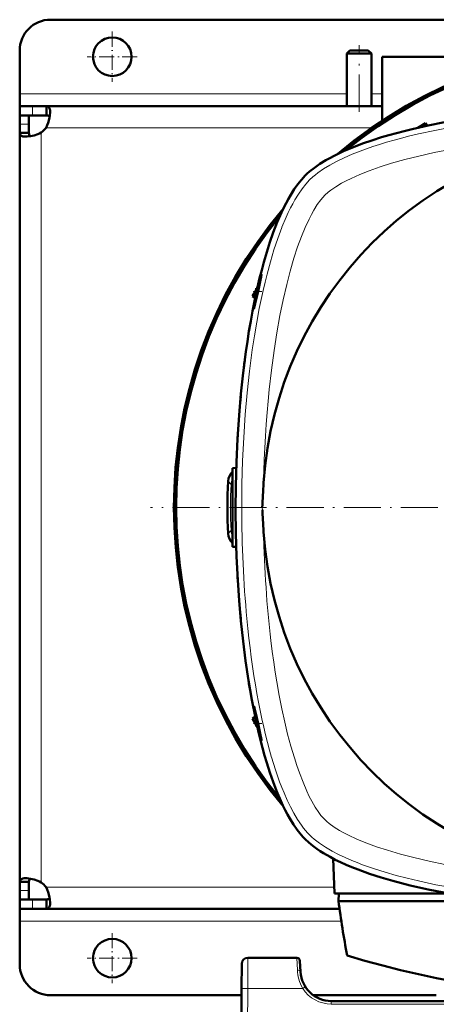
# Model space of a CAD drawing. Extents: x -1768 to 2122, y -1726 to 708.
# Tile 20 of 71: x -303 to -168, y -1401 to -1082. Entities that reach past the tile are written whole.
import ezdxf

# ---------------------------------------------------------------- set-up
doc = ezdxf.new("R2010")
doc.units = 0
doc.linetypes.add('DASHDOT', pattern=[18.5, 12, -3, 0.5, -3])

msp = doc.modelspace()

# ---------------------------------------------------------------- linework, layer by layer
at = {"color": 7, "lineweight": 50}
for p, q in [((-152.43, -1081.85), (-293.43, -1081.85)), ((-303.43, -1105.85), (-303.43, -1091.85)), ((-196.43, -1091.85), (-197.43, -1092.85)), ((-197.43, -1092.85), (-197.43, -1109.85)), ((-189.43, -1092.85), (-197.43, -1092.85)), ((-190.43, -1091.85), (-196.43, -1091.85)), ((-190.43, -1091.85), (-189.43, -1092.85)), ((-189.43, -1092.85), (-189.43, -1109.85)), ((-185.93, -1093.85), (-137.81, -1093.85)), ((-185.93, -1114.59), (-185.93, -1093.85)), ((-303.43, -1109.85), (-303.43, -1105.85)), ((-303.43, -1109.85), (-303.43, -1112.85)), ((-299.32, -1109.85), (-303.43, -1109.85)), ((-294.76, -1109.85), (-299.32, -1109.85)), ((-294.76, -1109.85), (-294.76, -1112.85)), ((-185.93, -1109.85), (-294.76, -1109.85)), ((-303.43, -1112.85), (-303.3, -1112.85)), ((-303.43, -1112.85), (-303.43, -1115.72)), ((-299.32, -1112.85), (-303.43, -1112.85)), ((-300.43, -1112.85), (-300.43, -1115.72)), ((-299.32, -1112.85), (-294.76, -1112.85)), ((-303.43, -1115.72), (-303.43, -1118.52)), ((-300.43, -1118.52), (-300.43, -1115.72)), ((-171.85, -1115.38), (-174.43, -1116.87)), ((-171.85, -1115.38), (-171.33, -1116.19)), ((-171.85, -1115.38), (-171.37, -1116.2)), ((-303.43, -1118.52), (-300.43, -1118.52)), ((-303.43, -1118.52), (-303.43, -1239.85)), ((-226.77, -1169.47), (-227.92, -1171.45)), ((-226.42, -1168.84), (-226.77, -1168.86)), ((-226.77, -1170.43), (-226.77, -1168.86)), ((-227.92, -1171.45), (-227.11, -1171.97)), ((-227.1, -1171.92), (-227.92, -1171.45)), ((-232, -1206.08), (-231.9, -1204.97)), ((-231.9, -1204.97), (-231.8, -1203.88)), ((-234.44, -1227.1), (-233.24, -1227.04)), ((-234.44, -1239.85), (-234.44, -1227.1)), ((-233.25, -1227.4), (-233.24, -1227.13)), ((-233.31, -1229.33), (-233.28, -1228.23)), ((-303.43, -1361.18), (-303.43, -1239.85)), ((-234.44, -1252.6), (-234.44, -1239.85)), ((-233.44, -1239.85), (-233.44, -1238.75)), ((-233.44, -1240.95), (-233.44, -1239.85)), ((-234.44, -1252.6), (-233.24, -1252.66)), ((-233.28, -1251.48), (-233.31, -1250.38)), ((-233.24, -1252.58), (-233.28, -1251.48)), ((-231.9, -1274.73), (-232, -1273.63)), ((-231.8, -1275.83), (-231.9, -1274.73)), ((-227.92, -1308.25), (-227.11, -1307.73)), ((-227.1, -1307.78), (-227.92, -1308.25)), ((-226.77, -1310.24), (-227.92, -1308.25)), ((-226.77, -1310.84), (-226.77, -1309.28)), ((-226.42, -1310.86), (-226.77, -1310.84)), ((-201.84, -1353.61), (-201.44, -1364.86)), ((-303.43, -1361.18), (-300.43, -1361.18)), ((-303.43, -1363.99), (-303.43, -1361.18)), ((-300.43, -1363.99), (-300.43, -1361.18)), ((-303.43, -1366.85), (-303.43, -1363.99)), ((-300.43, -1366.85), (-300.43, -1363.99)), ((-164.42, -1364.86), (-201.44, -1364.86)), ((-200.09, -1367.35), (-200.03, -1364.86)), ((-303.43, -1366.85), (-300.43, -1366.85)), ((-303.43, -1369.85), (-303.43, -1366.85)), ((-299.32, -1366.85), (-303.43, -1366.85)), ((-294.76, -1366.85), (-299.32, -1366.85)), ((-294.76, -1369.85), (-294.76, -1366.85)), ((-164.87, -1367.35), (-200.09, -1367.35)), ((-303.43, -1369.85), (-303.43, -1373.85)), ((-299.32, -1369.85), (-303.43, -1369.85)), ((-294.76, -1369.85), (-299.32, -1369.85)), ((-199.76, -1369.85), (-294.76, -1369.85)), ((-303.43, -1373.85), (-303.43, -1387.85)), ((-213.6, -1385.74), (-229.46, -1385.74)), ((-212.42, -1390.26), (-212.6, -1386.69)), ((-231.46, -1387.73), (-231.51, -1395.69)), ((-231.93, -1477.74), (-231.51, -1395.69)), ((-231.52, -1397.85), (-293.43, -1397.85)), ((-168.39, -1397.85), (-208.28, -1397.85)), ((-4.45, -1399.74), (-202.43, -1399.74))]:
    msp.add_line(p, q, dxfattribs=at)
at = {"color": 7, "linetype": 'DASHDOT', "lineweight": 18, "ltscale": 0.40625}
for p, q in [((-273.43, -1085.73), (-273.43, -1101.98)), ((-265.31, -1093.85), (-281.56, -1093.85)), ((-273.43, -1377.73), (-273.43, -1393.98)), ((-265.31, -1385.85), (-281.56, -1385.85))]:
    msp.add_line(p, q, dxfattribs=at)
at = {"color": 7, "linetype": 'DASHDOT', "lineweight": 18}
for p, q in [((-193.43, -1111.65), (-193.43, -1090.05)), ((54.1, -1239.85), (-260.99, -1239.85))]:
    msp.add_line(p, q, dxfattribs=at)
at = {"color": 7, "lineweight": 18}
for p, q in [((-197.43, -1105.85), (-303.43, -1105.85)), ((-185.93, -1105.85), (-189.43, -1105.85)), ((-299.32, -1109.85), (-299.32, -1112.85)), ((-303.43, -1115.72), (-300.43, -1115.72)), ((-296.43, -1118.39), (-296.43, -1239.85)), ((-189.28, -1116.85), (-294.9, -1116.85)), ((-225.14, -1164.63), (-225.14, -1165.13)), ((-235.82, -1231.38), (-234.9, -1232.39)), ((-234.44, -1232.42), (-234.9, -1232.39)), ((-296.43, -1361.32), (-296.43, -1239.85)), ((-231.45, -1239.91), (-231.45, -1239.79)), ((-224.78, -1240.64), (-224.81, -1239.85)), ((-235.82, -1248.33), (-234.9, -1247.31)), ((-234.44, -1247.28), (-234.9, -1247.31)), ((-225.14, -1315.07), (-225.14, -1314.58)), ((-303.43, -1363.99), (-300.43, -1363.99)), ((-201.51, -1362.85), (-294.9, -1362.85)), ((-299.32, -1369.85), (-299.32, -1366.85)), ((-199.18, -1373.85), (-303.43, -1373.85)), ((-229.46, -1385.74), (-229.51, -1395.69)), ((-213.6, -1385.74), (-213.41, -1389.71)), ((-229.51, -1395.69), (-229.93, -1477.74)), ((-211.68, -1395.69), (-229.51, -1395.69)), ((-211.09, -1395.31), (-211.68, -1395.69)), ((-210.84, -1395.15), (-211.09, -1395.31)), ((-202.43, -1400.73), (-202.43, -1399.74)), ((-4.45, -1400.73), (-202.43, -1400.73))]:
    msp.add_line(p, q, dxfattribs=at)
at = {"color": 7, "linetype": 'DASHDOT', "lineweight": 18, "ltscale": 0.071316}
msp.add_line((-224.9, -1169.85), (-227.75, -1169.85), dxfattribs=at)
at = {"color": 7, "linetype": 'DASHDOT', "lineweight": 18, "ltscale": 0.036095}
msp.add_line((-234.56, -1239.85), (-233.12, -1239.85), dxfattribs=at)
at = {"color": 7, "linetype": 'DASHDOT', "lineweight": 18, "ltscale": 0.071328}
msp.add_line((-224.9, -1309.85), (-227.75, -1309.85), dxfattribs=at)
at = {"color": 7, "lineweight": 50}
for points in [[(-294.76, -1109.85), (-294.37, -1109.91), (-294.06, -1110.08), (-293.83, -1110.38), (-293.66, -1110.81), (-293.58, -1111.27), (-293.56, -1111.81)], [(-293.56, -1111.81), (-293.63, -1112.87), (-293.85, -1114.04), (-294.21, -1115.25), (-294.52, -1116.06), (-294.9, -1116.85)], [(-294.76, -1112.85), (-294.3, -1112.9), (-293.94, -1113.05), (-293.7, -1113.32)], [(-210.92, -1132.37), (-210.24, -1131.72), (-209.51, -1131.07), (-207.91, -1129.8), (-206.14, -1128.58), (-204.22, -1127.4), (-202.9, -1126.66), (-201.53, -1125.94), (-200.01, -1125.19), (-198.44, -1124.46), (-195.25, -1123.12), (-192.34, -1122.01), (-189.31, -1120.95), (-186.18, -1119.96), (-183.77, -1119.25), (-181.31, -1118.57), (-178.81, -1117.92), (-176.27, -1117.29), (-171.07, -1116.14), (-165.75, -1115.09)], [(-301.48, -1119.73), (-301.95, -1119.71), (-302.38, -1119.65), (-302.65, -1119.57), (-302.88, -1119.47), (-303.11, -1119.32), (-303.27, -1119.14), (-303.4, -1118.86), (-303.43, -1118.52)], [(-296.43, -1118.39), (-297.01, -1118.67), (-297.6, -1118.92), (-298.79, -1119.32), (-299.97, -1119.59), (-301.07, -1119.72), (-301.48, -1119.73)], [(-299.96, -1119.58), (-300.23, -1119.35), (-300.39, -1118.99), (-300.43, -1118.52)], [(-210.92, -1347.33), (-211.58, -1346.65), (-212.23, -1345.92), (-213.49, -1344.32), (-214.71, -1342.55), (-215.89, -1340.63), (-216.64, -1339.31), (-217.36, -1337.93), (-218.11, -1336.42), (-218.83, -1334.85), (-220.18, -1331.66), (-221.29, -1328.75), (-222.34, -1325.72), (-223.34, -1322.59), (-224.05, -1320.18), (-224.73, -1317.72), (-225.38, -1315.22), (-226, -1312.67), (-227.16, -1307.48), (-228.21, -1302.16), (-228.76, -1299.06), (-229.28, -1295.93), (-230.22, -1289.58), (-231.04, -1283.14), (-231.73, -1276.62), (-232.3, -1270.03), (-232.75, -1263.39), (-233.13, -1255.78), (-233.36, -1248.14), (-233.44, -1240.49), (-233.38, -1232.83), (-233.18, -1225.19), (-232.83, -1217.58), (-232.32, -1210.01), (-231.73, -1203.09), (-231, -1196.23), (-230.13, -1189.47), (-229.64, -1186.08), (-229.11, -1182.71), (-228.56, -1179.49), (-227.97, -1176.3), (-226.87, -1170.86), (-225.65, -1165.57), (-224.99, -1162.97), (-224.3, -1160.43), (-223.33, -1157.11), (-222.31, -1153.89), (-221.22, -1150.78), (-219.93, -1147.43), (-218.56, -1144.26), (-217.84, -1142.72), (-217.09, -1141.25), (-216.35, -1139.87), (-215.59, -1138.55), (-214.47, -1136.79), (-213.33, -1135.16), (-212.14, -1133.69), (-210.92, -1132.37)], [(-226.47, -1169.85), (-225.85, -1167.19), (-225.31, -1165.2), (-225.14, -1164.63)], [(-225.14, -1165.13), (-225.46, -1166.64), (-226.18, -1169.85)], [(-225.14, -1164.63), (-225.05, -1164.4), (-225.04, -1164.39), (-225.03, -1164.38), (-225.03, -1164.38), (-225.03, -1164.38)], [(-225.03, -1164.38), (-225.03, -1164.39), (-225.02, -1164.4), (-225.02, -1164.48), (-225.14, -1165.13)], [(-227.48, -1175.42), (-227.49, -1175.42), (-227.49, -1175.42), (-227.49, -1175.41), (-227.49, -1175.4), (-227.5, -1175.35), (-227.43, -1174.82), (-227.01, -1172.42), (-226.47, -1169.85)], [(-226.18, -1169.85), (-227.06, -1173.82), (-227.39, -1175.17), (-227.46, -1175.39), (-227.48, -1175.41), (-227.48, -1175.42), (-227.48, -1175.42)], [(-227.49, -1304.29), (-227.49, -1304.29), (-227.49, -1304.29), (-227.49, -1304.29), (-227.49, -1304.31), (-227.5, -1304.35), (-227.43, -1304.89), (-227.15, -1306.58), (-226.47, -1309.85)], [(-226.18, -1309.85), (-226.9, -1306.59), (-227.3, -1304.89), (-227.45, -1304.35), (-227.48, -1304.29), (-227.48, -1304.29), (-227.49, -1304.29)], [(-226.47, -1309.85), (-225.7, -1313.07), (-225.37, -1314.29), (-225.14, -1315.07)], [(-225.14, -1314.58), (-225.47, -1313.05), (-226.18, -1309.85)], [(-225.03, -1315.32), (-225.03, -1315.32), (-225.02, -1315.31), (-225.02, -1315.28), (-225.05, -1315.05), (-225.14, -1314.58)], [(-225.14, -1315.07), (-225.05, -1315.3), (-225.04, -1315.32), (-225.03, -1315.32), (-225.03, -1315.32), (-225.03, -1315.32)], [(-195.82, -1356.36), (-197.61, -1355.61), (-199.43, -1354.79), (-201.13, -1353.97), (-202.84, -1353.08), (-205.01, -1351.83), (-206.08, -1351.17), (-207.12, -1350.47), (-208.46, -1349.48), (-209.73, -1348.44), (-210.92, -1347.33)], [(-171.01, -1363.58), (-173.91, -1362.95), (-176.82, -1362.28), (-179.65, -1361.57), (-182.47, -1360.82), (-186.27, -1359.72), (-190.02, -1358.51), (-193.7, -1357.19), (-195.82, -1356.36)], [(-301.48, -1359.97), (-301.95, -1359.99), (-302.38, -1360.06), (-302.65, -1360.13), (-302.88, -1360.23), (-303.11, -1360.38), (-303.27, -1360.57), (-303.4, -1360.85), (-303.43, -1361.18)], [(-296.43, -1361.32), (-297.01, -1361.03), (-297.6, -1360.78), (-298.79, -1360.38), (-299.97, -1360.12), (-301.07, -1359.99), (-301.48, -1359.97)], [(-299.96, -1360.12), (-300.23, -1360.36), (-300.39, -1360.71), (-300.43, -1361.18)], [(-293.56, -1367.89), (-293.63, -1366.83), (-293.85, -1365.66), (-294.21, -1364.45), (-294.52, -1363.64), (-294.9, -1362.85)], [(-103.44, -1369.85), (-111.43, -1369.77), (-115.44, -1369.67), (-119.44, -1369.54), (-123.36, -1369.36), (-127.25, -1369.15), (-133.12, -1368.75), (-138.94, -1368.26), (-144.7, -1367.68), (-150.4, -1367), (-155.68, -1366.28), (-160.88, -1365.47), (-166, -1364.57), (-171.01, -1363.58)], [(-294.76, -1366.85), (-294.3, -1366.8), (-293.94, -1366.65), (-293.7, -1366.38)], [(-294.76, -1369.85), (-294.37, -1369.8), (-294.06, -1369.62), (-293.83, -1369.32), (-293.66, -1368.9), (-293.58, -1368.43), (-293.56, -1367.89)]]:
    msp.add_lwpolyline(points, dxfattribs=at)
at = {"color": 7, "lineweight": 18}
for points in [[(-163.5, -1116.7), (-168.9, -1117.73), (-174.21, -1118.86), (-176.93, -1119.51), (-179.63, -1120.19), (-182.08, -1120.85), (-184.5, -1121.54), (-186.78, -1122.23), (-189.02, -1122.96), (-191.04, -1123.66), (-193.03, -1124.39), (-195.72, -1125.46), (-198.31, -1126.59), (-200.77, -1127.79), (-202.91, -1128.95), (-204.91, -1130.16), (-206.75, -1131.43), (-207.6, -1132.08), (-208.4, -1132.74), (-209.51, -1133.78)], [(-163.87, -1123.88), (-169.04, -1124.9), (-174.11, -1126.02), (-178.57, -1127.14), (-182.91, -1128.37), (-186.62, -1129.54), (-190.19, -1130.8), (-193.19, -1131.99), (-196.02, -1133.25), (-197.6, -1134.03), (-199.09, -1134.83), (-200.97, -1135.95), (-202.61, -1137.07), (-203.49, -1137.76), (-204.56, -1138.73)], [(-209.51, -1133.78), (-210.73, -1135.1), (-211.92, -1136.62), (-213.09, -1138.32), (-214.24, -1140.19), (-214.95, -1141.47), (-215.65, -1142.8), (-216.38, -1144.3), (-217.1, -1145.86), (-218.42, -1149.01), (-218.48, -1149.16)], [(-204.56, -1138.73), (-205.2, -1139.41), (-205.86, -1140.21), (-206.97, -1141.74), (-208.08, -1143.52), (-208.87, -1144.93), (-209.63, -1146.42), (-210.89, -1149.15), (-212.09, -1152.05), (-213.35, -1155.48), (-214.53, -1159.06), (-215.76, -1163.28), (-216.89, -1167.61), (-218.04, -1172.57), (-219.07, -1177.63), (-220.09, -1183.3), (-220.99, -1189.06), (-221.84, -1195.35), (-222.56, -1201.7), (-222.91, -1205.38), (-223.23, -1209.07), (-223.52, -1212.89), (-223.77, -1216.73), (-224.14, -1224.31), (-224.37, -1231.9)], [(-218.48, -1149.16), (-219.79, -1152.7), (-221.03, -1156.42), (-222.19, -1160.28), (-223.26, -1164.27), (-223.92, -1166.89), (-224.54, -1169.56), (-225.17, -1172.47), (-225.77, -1175.42), (-226.6, -1179.83), (-227.35, -1184.3), (-228.03, -1188.83), (-228.5, -1192.27), (-228.93, -1195.73), (-229.69, -1202.73), (-230.31, -1209.8), (-230.81, -1217.24), (-231.16, -1224.74), (-231.38, -1232.26), (-231.45, -1239.79)], [(-222, -1282.97), (-221.57, -1286.47), (-221.09, -1289.96), (-220.61, -1293.18), (-220.1, -1296.38), (-219.32, -1300.77), (-218.47, -1305.1), (-217.54, -1309.36), (-216.58, -1313.33), (-215.54, -1317.22), (-214.41, -1321.01), (-213.62, -1323.44), (-212.79, -1325.81), (-211.6, -1328.89), (-210.34, -1331.8), (-209.56, -1333.44), (-208.75, -1334.99), (-207.62, -1336.95), (-206.47, -1338.68), (-205.78, -1339.6), (-205.11, -1340.4), (-204.56, -1340.97)], [(-221.79, -1320.8), (-220.53, -1324.83), (-219.19, -1328.69), (-218.48, -1330.54), (-217.75, -1332.34), (-216.74, -1334.64), (-215.69, -1336.82), (-214.6, -1338.87), (-213.38, -1340.94), (-212.12, -1342.81), (-211.45, -1343.71), (-210.77, -1344.55), (-210.14, -1345.26), (-209.51, -1345.92)], [(-204.56, -1340.97), (-203.89, -1341.61), (-203.08, -1342.27), (-201.55, -1343.38), (-199.77, -1344.49), (-198.37, -1345.27), (-196.87, -1346.04), (-194.15, -1347.3), (-191.25, -1348.5), (-187.81, -1349.76), (-184.23, -1350.93), (-180.02, -1352.17), (-175.68, -1353.3), (-170.72, -1354.45), (-165.66, -1355.48)], [(-209.51, -1345.92), (-208.78, -1346.62), (-207.99, -1347.3), (-207.13, -1347.99), (-206.21, -1348.66), (-204.26, -1349.95), (-202.15, -1351.18), (-200.11, -1352.25), (-197.98, -1353.26), (-195.76, -1354.23), (-194.05, -1354.92), (-192.3, -1355.59), (-188.7, -1356.85), (-184.99, -1358.02), (-181.44, -1359.03), (-177.81, -1359.98), (-174.13, -1360.86), (-171.33, -1361.47), (-168.51, -1362.06), (-162.79, -1363.12)], [(-231.51, -1395.69), (-231.5, -1395.69), (-231.48, -1395.69), (-229.51, -1395.69)]]:
    msp.add_lwpolyline(points, dxfattribs=at)
at = {"color": 7, "lineweight": 50}
for centre in [(-273.43, -1093.85), (-273.43, -1385.85)]:
    msp.add_circle(centre, 6.25, dxfattribs=at)
for centre, radius, start, end in [((-293.43, -1091.85), 10, 90, 180), ((-103.43, -1239.86), 150, 49.769, 130.2199), ((-103.44, -1239.85), 149.8, 50.0535, 129.9465), ((-103.44, -1239.85), 149.27, 50.8074, 129.1926), ((-300.56, -1112.73), 7, 306.0861, 323.9183), ((-103.44, -1239.85), 121.19, 93.7607, 176.2397), ((-128.7, -1318.34), 206.59, 102.1245, 102.7493), ((-103.43, -1239.86), 150, 139.7802, 220.231), ((-103.44, -1239.85), 149.8, 140.0535, 219.9465), ((-103.44, -1239.85), 149.27, 140.8074, 219.1926), ((30.05, -1225.24), 262.63, 170.2196, 170.7063), ((78.57, -1232.37), 311.67, 172.6042, 173.0119), ((147.84, -1238.92), 381.26, 176.479, 176.8102), ((165.92, -1239.73), 399.36, 178.1909, 178.5067), ((-230.84, -1231.7), 5, 136.1815, 176.3442), ((-103.44, -1239.85), 132.65, 176.3371, 183.6629), ((167.65, -1257.68), 392.86, 176.2385, 177.3999), ((155.03, -1222.69), 380.23, 182.7063, 183.1863), ((168.55, -1221.97), 393.76, 183.1811, 183.7608), ((-230.84, -1248.01), 5, 183.6559, 223.8185), ((-103.44, -1239.85), 121.19, 183.7606, 266.2397), ((165.92, -1239.97), 399.36, 181.4933, 181.8091), ((147.54, -1240.8), 380.96, 183.234, 183.5211), ((30.07, -1254.46), 262.64, 189.2932, 189.7798), ((-300.56, -1366.97), 7, 36.0817, 53.9139), ((122.19, -1325.45), 325, 187.4074, 190.5583), ((-229.46, -1387.74), 2, 90, 179.7), ((-213.6, -1386.74), 1, 3, 90), ((-103.44, -1073.85), 325, 253.2139, 286.7861), ((-293.43, -1387.85), 10, 180, 270), ((-202.43, -1389.74), 10, 183, 270), ((-202.43, -1389.74), 10, 183.9422, 198.8098), ((-202.41, -1389.73), 10.02, 194.756, 198.7969)]:
    msp.add_arc(centre, radius, start, end, dxfattribs=at)
at = {"color": 7, "lineweight": 18}
for centre, radius, start, end in [((-229.91, -1232.68), 5, 154.9691, 176.7333), ((-103.44, -1239.85), 131.67, 176.7526, 183.2474), ((-229.91, -1247.03), 5, 183.2666, 205.0274), ((-199.86, -1389.06), 13.58, 182.7354, 195.3114), ((-200.43, -1389.21), 12.98, 195.3711, 209.9371), ((-202.43, -1389.73), 11, 212.7709, 269.9923)]:
    msp.add_arc(centre, radius, start, end, dxfattribs=at)
for centre, major_axis, ratio, start_param, end_param in [((-201.2, -1239.93), (0.02, -110.47), 0.273831, 4.712168, 5.043294), ((-188.2, -1232.97), (-2.23, -121.11), 0.298785, 4.840661, 5.14346), ((-201.48, -1240.38), (0.14, -109.81), 0.272857, 5.040764, 5.533909), ((-213.41, -1390.31), (0.999, 0.052), 0.602126, 0.000227, 1.539305)]:
    msp.add_ellipse(centre, major_axis=major_axis, ratio=ratio, start_param=start_param, end_param=end_param, dxfattribs=at)

doc.saveas('drawing.dxf')
